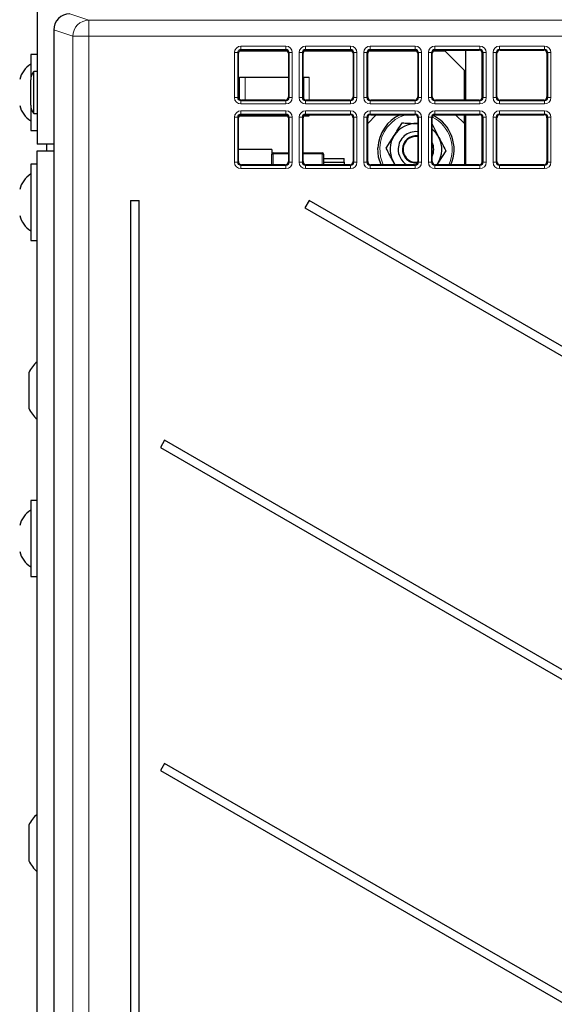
# Model space of a CAD drawing. Header units: millimetres. Extents: x 5 to 418, y 2 to 292.
# Tile 14 of 52: x 54 to 75, y 177 to 215. Entities that reach past the tile are written whole.
import ezdxf

# ---------------------------------------------------------------- set-up
doc = ezdxf.new("R2010")
doc.units = ezdxf.units.MM

msp = doc.modelspace()

# ---------------------------------------------------------------- linework, layer by layer
at = {"color": 7, "linetype": 'Continuous', "lineweight": 25}
for p, q in [((54.8168, 244.2151), (54.8168, 210.1651)), ((55.4576, 214.5853), (55.4576, 131.8449)), ((55.4576, 214.5853), (55.4576, 214.5853)), ((62.5995, 211.9976), (62.5995, 213.6825)), ((64.5028, 213.7651), (62.6307, 213.7651)), ((62.7244, 213.8073), (64.4092, 213.8073)), ((64.534, 213.6825), (64.534, 211.9976)), ((65.0995, 211.9976), (65.0995, 213.6825)), ((67.0028, 213.7651), (65.1307, 213.7651)), ((65.2244, 213.8073), (66.9092, 213.8073)), ((67.034, 213.6825), (67.034, 211.9976)), ((67.5995, 211.9976), (67.5995, 213.6825)), ((69.5028, 213.7651), (67.6307, 213.7651)), ((67.7244, 213.8073), (69.4092, 213.8073)), ((69.534, 213.6825), (69.534, 211.9976)), ((70.0995, 211.9976), (70.0995, 213.6825)), ((70.5918, 213.7651), (70.1307, 213.7651)), ((70.2244, 213.8073), (71.9092, 213.8073)), ((71.3418, 213.0151), (70.5918, 213.7651)), ((71.3918, 211.8728), (71.3918, 213.8073)), ((72.034, 213.6825), (72.034, 211.9976)), ((72.5995, 211.9976), (72.5995, 213.6825)), ((72.7244, 213.8073), (74.4092, 213.8073)), ((74.534, 213.6825), (74.534, 211.9976)), ((54.8168, 213.6401), (54.5668, 213.6401)), ((54.5668, 213.6401), (54.5668, 212.6506)), ((54.8168, 212.9813), (54.6918, 212.9813)), ((54.6918, 211.3488), (54.6918, 212.9813)), ((71.3418, 211.8728), (71.3418, 213.0151)), ((54.5668, 211.6795), (54.5668, 212.6506)), ((62.6418, 212.7651), (62.8595, 212.7651)), ((62.8595, 212.7651), (64.534, 212.7651)), ((65.0995, 212.7651), (65.124, 212.7651)), ((65.124, 212.7651), (65.3418, 212.7651)), ((64.4092, 211.8728), (62.7244, 211.8728)), ((66.9092, 211.8728), (65.2244, 211.8728)), ((69.4092, 211.8728), (67.7244, 211.8728)), ((71.9092, 211.8728), (70.2244, 211.8728)), ((74.4092, 211.8728), (72.7244, 211.8728)), ((54.5668, 211.6795), (54.5668, 210.6901)), ((54.6918, 211.3488), (54.8168, 211.3488)), ((62.5995, 209.4976), (62.5995, 211.1825)), ((62.6418, 211.2651), (62.8595, 211.2651)), ((62.7244, 211.3073), (64.4092, 211.3073)), ((62.8595, 211.2651), (64.5028, 211.2651)), ((64.534, 211.1825), (64.534, 209.4976)), ((65.0995, 209.4976), (65.0995, 211.1825)), ((65.1307, 211.2651), (65.3418, 211.2651)), ((65.2244, 211.3073), (66.9092, 211.3073)), ((67.034, 211.1825), (67.034, 209.4976)), ((67.934, 211.3073), (67.5995, 210.9728)), ((67.5995, 209.4976), (67.5995, 211.1825)), ((67.7244, 211.3073), (69.4092, 211.3073)), ((69.534, 211.1825), (69.534, 209.4976)), ((70.0995, 209.4976), (70.0995, 211.1825)), ((70.2244, 211.3073), (71.9092, 211.3073)), ((71.3418, 210.9651), (70.9995, 211.3073)), ((71.3418, 210.9651), (71.3418, 211.3073)), ((71.3918, 209.3728), (71.3918, 211.3073)), ((72.034, 211.1825), (72.034, 209.4976)), ((72.5995, 209.4976), (72.5995, 211.1825)), ((72.7244, 211.3073), (74.4092, 211.3073)), ((74.534, 211.1825), (74.534, 209.4976)), ((54.5668, 210.6901), (54.8168, 210.6901)), ((69.5115, 210.9641), (69.534, 210.9628)), ((70.0883, 210.9382), (70.3543, 210.4258)), ((71.3418, 210.9651), (71.3418, 209.3728)), ((68.3132, 210.0167), (68.624, 210.5033)), ((55.4576, 210.1651), (54.8168, 210.1651)), ((54.8168, 138.6651), (54.8168, 209.9151)), ((54.8168, 209.9151), (55.4576, 209.9151)), ((55.1918, 209.9151), (55.1918, 210.1651)), ((63.8918, 209.9651), (62.5995, 209.9651)), ((63.8918, 209.9651), (63.8918, 209.7817)), ((70.6203, 209.9134), (70.3096, 209.4268)), ((63.8918, 209.3728), (63.8918, 209.7817)), ((63.9413, 209.8317), (64.534, 209.8369)), ((65.0995, 209.8382), (65.8422, 209.8317)), ((65.8918, 209.7817), (65.8918, 209.3728)), ((65.8918, 209.6151), (66.6918, 209.6151)), ((65.8918, 209.4776), (66.6918, 209.4776)), ((66.6918, 209.4776), (66.6918, 209.6151)), ((66.6918, 209.4776), (66.6918, 209.3728)), ((68.6475, 209.3728), (68.5793, 209.5043)), ((54.8168, 209.3901), (54.5668, 209.3901)), ((54.5668, 209.3901), (54.5668, 206.4401)), ((64.4092, 209.3728), (62.7244, 209.3728)), ((66.9092, 209.3728), (65.2244, 209.3728)), ((69.4092, 209.3728), (67.7244, 209.3728)), ((71.9092, 209.3728), (70.2244, 209.3728)), ((70.3096, 209.4268), (70.2725, 209.3728)), ((70.3096, 209.4268), (70.2751, 209.3728)), ((74.4092, 209.3728), (72.7244, 209.3728)), ((58.4264, 207.9901), (58.4264, 138.9651)), ((58.4264, 207.9901), (58.7571, 207.9901)), ((58.7571, 138.9651), (58.7571, 207.9901)), ((65.3355, 207.9901), (65.173, 207.7086)), ((93.3514, 191.8151), (65.3355, 207.9901)), ((65.173, 207.7086), (93.1889, 191.5336)), ((54.5668, 206.4401), (54.8168, 206.4401)), ((54.4918, 201.3276), (54.4918, 199.9526)), ((59.7446, 198.7179), (59.5821, 198.4365)), ((59.5821, 198.4365), (93.1889, 179.0336)), ((93.3514, 179.3151), (59.7446, 198.7179)), ((54.8168, 196.3901), (54.5668, 196.3901)), ((54.5668, 196.3901), (54.5668, 193.4401)), ((54.5668, 193.4401), (54.8168, 193.4401)), ((59.7446, 186.2179), (59.5821, 185.9365)), ((59.5821, 185.9365), (93.1889, 166.5336)), ((93.3514, 166.8151), (59.7446, 186.2179)), ((54.4918, 183.8276), (54.4918, 182.4526))]:
    msp.add_line(p, q, dxfattribs=at)
at = {"color": 7, "linetype": 'Continuous', "lineweight": 18}
for p, q in [((56.0828, 215.2098), (56.821, 214.964)), ((56.821, 214.339), (56.821, 214.964)), ((56.821, 214.964), (117.2997, 214.964)), ((56.1969, 214.339), (55.4576, 214.5853)), ((55.4576, 214.5853), (55.4576, 131.8449)), ((56.1969, 137.5943), (56.1969, 214.339)), ((56.821, 214.339), (56.1969, 214.339)), ((56.821, 214.339), (56.821, 137.5943)), ((117.2997, 214.339), (56.821, 214.339)), ((62.4482, 211.9711), (62.4482, 213.709)), ((62.573, 213.709), (62.4482, 213.709)), ((62.573, 213.709), (62.573, 211.9711)), ((62.5995, 213.6825), (62.573, 213.709)), ((62.6978, 213.9587), (64.4357, 213.9587)), ((62.6978, 213.9587), (62.6978, 213.8339)), ((64.4357, 213.8339), (62.6978, 213.8339)), ((62.6978, 213.8339), (62.7244, 213.8073)), ((64.4092, 213.8073), (64.4357, 213.8339)), ((64.4357, 213.9587), (64.4357, 213.8339)), ((64.5606, 213.709), (64.534, 213.6825)), ((64.6854, 213.709), (64.5606, 213.709)), ((64.5606, 211.9711), (64.5606, 213.709)), ((64.6854, 213.709), (64.6854, 211.9711)), ((64.9482, 211.9711), (64.9482, 213.709)), ((64.9482, 213.709), (65.073, 213.709)), ((65.073, 213.709), (65.073, 211.9711)), ((65.0995, 213.6825), (65.073, 213.709)), ((65.1978, 213.9587), (66.9357, 213.9587)), ((65.1978, 213.8339), (65.1978, 213.9587)), ((66.9357, 213.8339), (65.1978, 213.8339)), ((65.1978, 213.8339), (65.2244, 213.8073)), ((66.9092, 213.8073), (66.9357, 213.8339)), ((66.9357, 213.8339), (66.9357, 213.9587)), ((67.0606, 213.709), (67.034, 213.6825)), ((67.0606, 211.9711), (67.0606, 213.709)), ((67.0606, 213.709), (67.1854, 213.709)), ((67.1854, 213.709), (67.1854, 211.9711)), ((67.4482, 211.9711), (67.4482, 213.709)), ((67.4482, 213.709), (67.573, 213.709)), ((67.573, 213.709), (67.573, 211.9711)), ((67.5995, 213.6825), (67.573, 213.709)), ((67.6978, 213.9587), (69.4357, 213.9587)), ((67.6978, 213.8339), (67.6978, 213.9587)), ((69.4357, 213.8339), (67.6978, 213.8339)), ((67.6978, 213.8339), (67.7244, 213.8073)), ((69.4092, 213.8073), (69.4357, 213.8339)), ((69.4357, 213.8339), (69.4357, 213.9587)), ((69.5606, 213.709), (69.534, 213.6825)), ((69.5606, 213.709), (69.6854, 213.709)), ((69.5606, 211.9711), (69.5606, 213.709)), ((69.6854, 213.709), (69.6854, 211.9711)), ((69.9482, 211.9711), (69.9482, 213.709)), ((69.9482, 213.709), (70.073, 213.709)), ((70.073, 213.709), (70.073, 211.9711)), ((70.0995, 213.6825), (70.073, 213.709)), ((70.1978, 213.9587), (71.9357, 213.9587)), ((70.1978, 213.8339), (70.1978, 213.9587)), ((71.9357, 213.8339), (70.1978, 213.8339)), ((70.1978, 213.8339), (70.2244, 213.8073)), ((71.9092, 213.8073), (71.9357, 213.8339)), ((71.9357, 213.8339), (71.9357, 213.9587)), ((72.0168, 213.7458), (72.0168, 211.9343)), ((72.0606, 213.709), (72.034, 213.6825)), ((72.0606, 213.709), (72.1854, 213.709)), ((72.0606, 211.9711), (72.0606, 213.709)), ((72.1854, 213.709), (72.1854, 211.9711)), ((72.4482, 211.9711), (72.4482, 213.709)), ((72.4482, 213.709), (72.573, 213.709)), ((72.573, 213.709), (72.573, 211.9711)), ((72.5995, 213.6825), (72.573, 213.709)), ((72.6978, 213.9587), (74.4357, 213.9587)), ((72.6978, 213.8339), (72.6978, 213.9587)), ((74.4357, 213.8339), (72.6978, 213.8339)), ((72.6978, 213.8339), (72.7244, 213.8073)), ((74.4092, 213.8073), (74.4357, 213.8339)), ((74.4357, 213.8339), (74.4357, 213.9587)), ((74.5606, 213.709), (74.534, 213.6825)), ((74.5606, 213.709), (74.6854, 213.709)), ((74.5606, 211.9711), (74.5606, 213.709)), ((74.6854, 213.709), (74.6854, 211.9711)), ((62.6418, 212.7651), (62.6418, 211.904)), ((62.8595, 212.7651), (62.8595, 211.8728)), ((65.124, 212.7651), (65.124, 211.9233)), ((65.3418, 211.8728), (65.3418, 212.7651)), ((62.573, 211.9711), (62.4482, 211.9711)), ((62.573, 211.9711), (62.5995, 211.9976)), ((62.7244, 211.8728), (62.6978, 211.8463)), ((62.6978, 211.8463), (62.6978, 211.7214)), ((62.6978, 211.8463), (64.4357, 211.8463)), ((64.4357, 211.8463), (64.4092, 211.8728)), ((64.4357, 211.8463), (64.4357, 211.7214)), ((64.534, 211.9976), (64.5606, 211.9711)), ((64.6854, 211.9711), (64.5606, 211.9711)), ((64.9482, 211.9711), (65.073, 211.9711)), ((65.073, 211.9711), (65.0995, 211.9976)), ((65.2244, 211.8728), (65.1978, 211.8463)), ((65.1978, 211.7214), (65.1978, 211.8463)), ((65.1978, 211.8463), (66.9357, 211.8463)), ((66.9357, 211.8463), (66.9092, 211.8728)), ((66.9357, 211.7214), (66.9357, 211.8463)), ((67.034, 211.9976), (67.0606, 211.9711)), ((67.0606, 211.9711), (67.1854, 211.9711)), ((67.4482, 211.9711), (67.573, 211.9711)), ((67.573, 211.9711), (67.5995, 211.9976)), ((67.7244, 211.8728), (67.6978, 211.8463)), ((67.6978, 211.7214), (67.6978, 211.8463)), ((67.6978, 211.8463), (69.4357, 211.8463)), ((69.4357, 211.8463), (69.4092, 211.8728)), ((69.4357, 211.7214), (69.4357, 211.8463)), ((69.534, 211.9976), (69.5606, 211.9711)), ((69.5606, 211.9711), (69.6854, 211.9711)), ((69.9482, 211.9711), (70.073, 211.9711)), ((70.073, 211.9711), (70.0995, 211.9976)), ((70.2244, 211.8728), (70.1978, 211.8463)), ((70.1978, 211.7214), (70.1978, 211.8463)), ((70.1978, 211.8463), (71.9357, 211.8463)), ((71.9357, 211.8463), (71.9092, 211.8728)), ((71.9357, 211.7214), (71.9357, 211.8463)), ((72.034, 211.9976), (72.0606, 211.9711)), ((72.0606, 211.9711), (72.1854, 211.9711)), ((72.4482, 211.9711), (72.573, 211.9711)), ((72.573, 211.9711), (72.5995, 211.9976)), ((72.7244, 211.8728), (72.6978, 211.8463)), ((72.6978, 211.7214), (72.6978, 211.8463)), ((72.6978, 211.8463), (74.4357, 211.8463)), ((74.4357, 211.8463), (74.4092, 211.8728)), ((74.4357, 211.7214), (74.4357, 211.8463)), ((74.534, 211.9976), (74.5606, 211.9711)), ((74.5606, 211.9711), (74.6854, 211.9711)), ((64.4357, 211.7214), (62.6978, 211.7214)), ((62.6978, 211.4587), (64.4357, 211.4587)), ((62.6978, 211.3339), (62.6978, 211.4587)), ((64.4357, 211.3339), (64.4357, 211.4587)), ((66.9357, 211.7214), (65.1978, 211.7214)), ((65.1978, 211.4587), (66.9357, 211.4587)), ((65.1978, 211.4587), (65.1978, 211.3339)), ((66.9357, 211.4587), (66.9357, 211.3339)), ((69.4357, 211.7214), (67.6978, 211.7214)), ((67.6978, 211.4587), (69.4357, 211.4587)), ((67.6978, 211.4587), (67.6978, 211.3339)), ((69.4357, 211.4587), (69.4357, 211.3339)), ((71.9357, 211.7214), (70.1978, 211.7214)), ((70.1978, 211.4587), (71.9357, 211.4587)), ((70.1978, 211.4587), (70.1978, 211.3339)), ((71.9357, 211.4587), (71.9357, 211.3339)), ((74.4357, 211.7214), (72.6978, 211.7214)), ((72.6978, 211.4587), (74.4357, 211.4587)), ((72.6978, 211.4587), (72.6978, 211.3339)), ((74.4357, 211.4587), (74.4357, 211.3339)), ((62.4482, 209.4711), (62.4482, 211.209)), ((62.4482, 211.209), (62.573, 211.209)), ((62.573, 211.209), (62.573, 209.4711)), ((62.5995, 211.1825), (62.573, 211.209)), ((62.6418, 211.2761), (62.6418, 211.2651)), ((64.4357, 211.3339), (62.6978, 211.3339)), ((62.6978, 211.3339), (62.7244, 211.3073)), ((62.8595, 211.3073), (62.8595, 211.2651)), ((64.4092, 211.3073), (64.4357, 211.3339)), ((64.5606, 211.209), (64.534, 211.1825)), ((64.5606, 211.209), (64.6854, 211.209)), ((64.5606, 209.4711), (64.5606, 211.209)), ((64.6854, 211.209), (64.6854, 209.4711)), ((64.9482, 209.4711), (64.9482, 211.209)), ((64.9482, 211.209), (65.073, 211.209)), ((65.073, 211.209), (65.073, 209.4711)), ((65.0995, 211.1825), (65.073, 211.209)), ((66.9357, 211.3339), (65.1978, 211.3339)), ((65.1978, 211.3339), (65.2244, 211.3073)), ((65.3418, 211.2651), (65.3418, 211.3073)), ((66.9092, 211.3073), (66.9357, 211.3339)), ((67.0606, 211.209), (67.034, 211.1825)), ((67.0606, 209.4711), (67.0606, 211.209)), ((67.0606, 211.209), (67.1854, 211.209)), ((67.1854, 211.209), (67.1854, 209.4711)), ((67.4482, 209.4711), (67.4482, 211.209)), ((67.4482, 211.209), (67.573, 211.209)), ((67.573, 211.209), (67.573, 209.4711)), ((67.5995, 211.1825), (67.573, 211.209)), ((69.4357, 211.3339), (67.6978, 211.3339)), ((67.6978, 211.3339), (67.7244, 211.3073)), ((69.4092, 211.3073), (69.4357, 211.3339)), ((69.5606, 211.209), (69.534, 211.1825)), ((69.5606, 211.209), (69.6854, 211.209)), ((69.5606, 209.4711), (69.5606, 211.209)), ((69.6854, 211.209), (69.6854, 209.4711)), ((69.9482, 209.4711), (69.9482, 211.209)), ((69.9482, 211.209), (70.073, 211.209)), ((70.073, 211.209), (70.073, 209.4711)), ((70.0995, 211.1825), (70.073, 211.209)), ((71.9357, 211.3339), (70.1978, 211.3339)), ((70.1978, 211.3339), (70.2244, 211.3073)), ((71.9092, 211.3073), (71.9357, 211.3339)), ((72.0168, 211.2458), (72.0168, 209.4343)), ((72.0606, 211.209), (72.034, 211.1825)), ((72.0606, 211.209), (72.1854, 211.209)), ((72.0606, 209.4711), (72.0606, 211.209)), ((72.1854, 211.209), (72.1854, 209.4711)), ((72.4482, 209.4711), (72.4482, 211.209)), ((72.4482, 211.209), (72.573, 211.209)), ((72.573, 211.209), (72.573, 209.4711)), ((72.5995, 211.1825), (72.573, 211.209)), ((74.4357, 211.3339), (72.6978, 211.3339)), ((72.6978, 211.3339), (72.7244, 211.3073)), ((74.4092, 211.3073), (74.4357, 211.3339)), ((74.5606, 211.209), (74.534, 211.1825)), ((74.5606, 211.209), (74.6854, 211.209)), ((74.5606, 209.4711), (74.5606, 211.209)), ((74.6854, 211.209), (74.6854, 209.4711)), ((62.4482, 209.4711), (62.573, 209.4711)), ((62.573, 209.4711), (62.5995, 209.4976)), ((64.534, 209.7878), (63.9413, 209.7826)), ((63.9413, 209.7826), (63.9413, 209.3728)), ((64.534, 209.4976), (64.5606, 209.4711)), ((64.5606, 209.4711), (64.6854, 209.4711)), ((64.9482, 209.4711), (65.073, 209.4711)), ((65.073, 209.4711), (65.0995, 209.4976)), ((65.8422, 209.7826), (65.0995, 209.7891)), ((65.8422, 209.3728), (65.8422, 209.7826)), ((67.034, 209.4976), (67.0606, 209.4711)), ((67.0606, 209.4711), (67.1854, 209.4711)), ((67.4482, 209.4711), (67.573, 209.4711)), ((67.573, 209.4711), (67.5995, 209.4976)), ((69.534, 209.4976), (69.5606, 209.4711)), ((69.5606, 209.4711), (69.6854, 209.4711)), ((69.9482, 209.4711), (70.073, 209.4711)), ((70.073, 209.4711), (70.0995, 209.4976)), ((72.034, 209.4976), (72.0606, 209.4711)), ((72.0606, 209.4711), (72.1854, 209.4711)), ((72.4482, 209.4711), (72.573, 209.4711)), ((72.573, 209.4711), (72.5995, 209.4976)), ((74.534, 209.4976), (74.5606, 209.4711)), ((74.5606, 209.4711), (74.6854, 209.4711)), ((62.7244, 209.3728), (62.6978, 209.3463)), ((62.6978, 209.2214), (62.6978, 209.3463)), ((62.6978, 209.3463), (64.4357, 209.3463)), ((64.4357, 209.2214), (62.6978, 209.2214)), ((64.4357, 209.3463), (64.4092, 209.3728)), ((64.4357, 209.2214), (64.4357, 209.3463)), ((65.2244, 209.3728), (65.1978, 209.3463)), ((65.1978, 209.3463), (65.1978, 209.2214)), ((65.1978, 209.3463), (66.9357, 209.3463)), ((66.9357, 209.2214), (65.1978, 209.2214)), ((66.9357, 209.3463), (66.9092, 209.3728)), ((66.9357, 209.3463), (66.9357, 209.2214)), ((67.7244, 209.3728), (67.6978, 209.3463)), ((67.6978, 209.3463), (67.6978, 209.2214)), ((67.6978, 209.3463), (69.4357, 209.3463)), ((69.4357, 209.2214), (67.6978, 209.2214)), ((69.4357, 209.3463), (69.4092, 209.3728)), ((69.4357, 209.3463), (69.4357, 209.2214)), ((70.2244, 209.3728), (70.1978, 209.3463)), ((70.1978, 209.3463), (70.1978, 209.2214)), ((70.1978, 209.3463), (71.9357, 209.3463)), ((71.9357, 209.2214), (70.1978, 209.2214)), ((71.9357, 209.3463), (71.9092, 209.3728)), ((71.9357, 209.3463), (71.9357, 209.2214)), ((72.7244, 209.3728), (72.6978, 209.3463)), ((72.6978, 209.3463), (72.6978, 209.2214)), ((72.6978, 209.3463), (74.4357, 209.3463)), ((74.4357, 209.2214), (72.6978, 209.2214)), ((74.4357, 209.3463), (74.4092, 209.3728)), ((74.4357, 209.3463), (74.4357, 209.2214))]:
    msp.add_line(p, q, dxfattribs=at)
at = {"color": 7, "linetype": 'Continuous', "lineweight": 25, "flags": 128}
for points in [[(68.1159, 209.3728), (68.0231, 209.6625), (67.9933, 210.031)], [(68.661, 209.3728), (68.647, 209.3924), (68.5793, 209.5043)]]:
    msp.add_lwpolyline(points, dxfattribs=at)
at = {"color": 7, "linetype": 'Continuous', "lineweight": 18, "flags": 128}
msp.add_lwpolyline([(68.0654, 210.0278), (68.0938, 209.6773), (68.1951, 209.3728)], dxfattribs=at)
at = {"color": 7, "linetype": 'Continuous', "lineweight": 18}
for centre, radius, start, end in [((56.8221, 214.3388), 0.6252, 90.09636, 179.97336), ((69.4668, 209.9651), 1.4028, 106.89987, 177.43583), ((69.4668, 209.9651), 1.4028, 335.02773, 62.99259), ((63.929, 209.076), 0.7067, 88.99787, 93.01744), ((65.3896, 209.8072), 1.4485, 179.02834, 180.97166), ((64.4218, 209.8072), 1.4206, 359.00932, 0.99068), ((65.8546, 209.076), 0.7068, 86.98264, 91.00212)]:
    msp.add_arc(centre, radius, start, end, dxfattribs=at)
at = {"color": 7, "linetype": 'Continuous', "lineweight": 25}
for centre, radius, start, end in [((55.1132, 212.4275), 1, 123.11889, 166.25869), ((55.0668, 212.6506), 0.5, 138.59038, 180), ((55.1132, 211.9026), 1, 193.74131, 236.88111), ((55.0668, 211.6795), 0.5, 180, 221.40962), ((69.4668, 209.9651), 1.475, 114.4951, 177.43583), ((69.4668, 209.9651), 1.475, 336.32663, 62.75254), ((69.4668, 209.9651), 1, 87.43583, 147.43583), ((69.4668, 209.9651), 0.6875, 84.38686, 177.43583), ((69.4668, 209.9651), 1, 27.43583, 50.74634), ((69.4668, 209.9651), 1, 147.43583, 207.43583), ((69.4668, 209.9651), 0.525, 82.641, 177.43583), ((69.4668, 209.9651), 0.5, 82.27085, 277.34954), ((69.4668, 209.9651), 0.6875, 336.98034, 23.01966), ((69.4668, 209.9651), 1, 327.43583, 27.43583), ((69.4668, 209.9651), 0.6875, 177.43583, 239.4795), ((69.4668, 209.9651), 0.525, 177.43583, 275.97255), ((63.9418, 209.7817), 0.05, 90.5, 180), ((65.8418, 209.7817), 0.05, 0, 89.5), ((55.1132, 208.1775), 1, 123.11889, 166.25869), ((55.1132, 207.6526), 1, 193.74131, 236.88111), ((55.6237, 200.7973), 1.25, 130.20838, 154.90008), ((55.6237, 200.4828), 1.25, 205.09992, 229.79162), ((55.1132, 195.1775), 1, 123.11889, 166.25869), ((55.1132, 194.6526), 1, 193.74131, 236.88111), ((55.6237, 183.2973), 1.25, 130.20838, 154.90008), ((55.6237, 182.9828), 1.25, 205.09992, 229.79162)]:
    msp.add_arc(centre, radius, start, end, dxfattribs=at)
for centre, major_axis, ratio, start_param, end_param in [((56.0834, 214.5847), (0.5937, -0.1978), 0.9987209, 1.8927601, 3.462643), ((62.7247, 213.6821), (0.0886, -0.0886), 0.9972647, 2.357564, 3.9256213), ((64.4089, 213.6821), (-0.0886, -0.0886), 0.9972647, 2.357564, 3.9256213), ((65.2247, 213.6821), (0.0886, -0.0886), 0.9972647, 2.357564, 3.9256213), ((66.9089, 213.6821), (-0.0886, -0.0886), 0.9972647, 2.357564, 3.9256213), ((67.7247, 213.6821), (0.0886, -0.0886), 0.9972647, 2.357564, 3.9256213), ((69.4089, 213.6821), (-0.0886, -0.0886), 0.9972647, 2.357564, 3.9256213), ((70.2247, 213.6821), (0.0886, -0.0886), 0.9972647, 2.357564, 3.9256213), ((71.9089, 213.6821), (-0.0886, -0.0886), 0.9972647, 2.357564, 3.9256213), ((72.7247, 213.6821), (0.0886, -0.0886), 0.9972647, 2.357564, 3.9256213), ((74.4089, 213.6821), (-0.0886, -0.0886), 0.9972647, 2.357564, 3.9256213), ((62.7247, 211.998), (0.0886, 0.0886), 0.9972647, 2.357564, 3.9256213), ((64.4089, 211.998), (-0.0886, 0.0886), 0.9972647, 2.357564, 3.9256213), ((65.2247, 211.998), (0.0886, 0.0886), 0.9972647, 2.357564, 3.9256213), ((66.9089, 211.998), (-0.0886, 0.0886), 0.9972647, 2.357564, 3.9256213), ((67.7247, 211.998), (0.0886, 0.0886), 0.9972647, 2.357564, 3.9256213), ((69.4089, 211.998), (-0.0886, 0.0886), 0.9972647, 2.357564, 3.9256213), ((70.2247, 211.998), (0.0886, 0.0886), 0.9972647, 2.357564, 3.9256213), ((71.9089, 211.998), (-0.0886, 0.0886), 0.9972647, 2.357564, 3.9256213), ((72.7247, 211.998), (0.0886, 0.0886), 0.9972647, 2.357564, 3.9256213), ((74.4089, 211.998), (-0.0886, 0.0886), 0.9972647, 2.357564, 3.9256213), ((62.7247, 211.1821), (0.0886, -0.0886), 0.9972647, 2.357564, 3.9256213), ((64.4089, 211.1821), (-0.0886, -0.0886), 0.9972647, 2.357564, 3.9256213), ((65.2247, 211.1821), (0.0886, -0.0886), 0.9972647, 2.357564, 3.9256213), ((66.9089, 211.1821), (-0.0886, -0.0886), 0.9972647, 2.357564, 3.9256213), ((67.7247, 211.1821), (0.0886, -0.0886), 0.9972647, 2.357564, 3.9256213), ((69.4089, 211.1821), (-0.0886, -0.0886), 0.9972647, 2.357564, 3.9256213), ((70.2247, 211.1821), (0.0886, -0.0886), 0.9972647, 2.357564, 3.9256213), ((71.9089, 211.1821), (-0.0886, -0.0886), 0.9972647, 2.357564, 3.9256213), ((72.7247, 211.1821), (0.0886, -0.0886), 0.9972647, 2.357564, 3.9256213), ((74.4089, 211.1821), (-0.0886, -0.0886), 0.9972647, 2.357564, 3.9256213), ((62.7247, 209.498), (0.0886, 0.0886), 0.9972647, 2.357564, 3.9256213), ((64.4089, 209.498), (-0.0886, 0.0886), 0.9972647, 2.357564, 3.9256213), ((65.2247, 209.498), (0.0886, 0.0886), 0.9972647, 2.357564, 3.9256213), ((66.9089, 209.498), (-0.0886, 0.0886), 0.9972647, 2.357564, 3.9256213), ((67.7247, 209.498), (0.0886, 0.0886), 0.9972647, 2.357564, 3.9256213), ((69.4089, 209.498), (-0.0886, 0.0886), 0.9972647, 2.357564, 3.9256213), ((70.2247, 209.498), (0.0886, 0.0886), 0.9972647, 2.357564, 3.9256213), ((71.9089, 209.498), (-0.0886, 0.0886), 0.9972647, 2.357564, 3.9256213), ((72.7247, 209.498), (0.0886, 0.0886), 0.9972647, 2.357564, 3.9256213), ((74.4089, 209.498), (-0.0886, 0.0886), 0.9972647, 2.357564, 3.9256213)]:
    msp.add_ellipse(centre, major_axis=major_axis, ratio=ratio, start_param=start_param, end_param=end_param, dxfattribs=at)
at = {"color": 7, "linetype": 'Continuous', "lineweight": 18}
for centre, major_axis, ratio, start_param, end_param in [((62.6985, 213.7083), (0.1773, -0.1773), 0.9972647, 2.357564, 3.9256213), ((62.6985, 213.7083), (0.0891, -0.0891), 0.9918461, 2.357564, 3.9256213), ((64.4351, 213.7083), (-0.1773, -0.1773), 0.9972647, 2.357564, 3.9256213), ((64.4351, 213.7083), (0.0891, 0.0891), 0.9918461, 5.4991567, 7.0672139), ((65.1985, 213.7083), (0.1773, -0.1773), 0.9972647, 2.357564, 3.9256213), ((65.1985, 213.7083), (-0.0891, 0.0891), 0.9918461, 5.4991567, 7.0672139), ((66.9351, 213.7083), (-0.1773, -0.1773), 0.9972647, 2.357564, 3.9256213), ((66.9351, 213.7083), (0.0891, 0.0891), 0.9918461, 5.4991567, 7.0672139), ((67.6985, 213.7083), (0.1773, -0.1773), 0.9972647, 2.357564, 3.9256213), ((67.6985, 213.7083), (-0.0891, 0.0891), 0.9918461, 5.4991567, 7.0672139), ((69.4351, 213.7083), (-0.1773, -0.1773), 0.9972647, 2.357564, 3.9256213), ((69.4351, 213.7083), (0.0891, 0.0891), 0.9918461, 5.4991567, 7.0672139), ((70.1985, 213.7083), (0.1773, -0.1773), 0.9972647, 2.357564, 3.9256213), ((70.1985, 213.7083), (-0.0891, 0.0891), 0.9918461, 5.4991567, 7.0672139), ((71.9351, 213.7083), (-0.1773, -0.1773), 0.9972647, 2.357564, 3.9256213), ((71.9351, 213.7083), (0.0891, 0.0891), 0.9918461, 5.4991567, 7.0672139), ((72.6985, 213.7083), (0.1773, -0.1773), 0.9972647, 2.357564, 3.9256213), ((72.6985, 213.7083), (-0.0891, 0.0891), 0.9918461, 5.4991567, 7.0672139), ((74.4351, 213.7083), (-0.1773, -0.1773), 0.9972647, 2.357564, 3.9256213), ((74.4351, 213.7083), (0.0891, 0.0891), 0.9918461, 5.4991567, 7.0672139), ((62.6985, 211.9718), (0.1773, 0.1773), 0.9972647, 2.357564, 3.9256213), ((62.6985, 211.9718), (0.0891, 0.0891), 0.9918461, 2.357564, 3.9256213), ((64.4351, 211.9718), (-0.1773, 0.1773), 0.9972647, 2.357564, 3.9256213), ((64.4351, 211.9718), (-0.0891, 0.0891), 0.9918461, 2.357564, 3.9256213), ((65.1985, 211.9718), (0.1773, 0.1773), 0.9972647, 2.357564, 3.9256213), ((65.1985, 211.9718), (0.0891, 0.0891), 0.9918461, 2.357564, 3.9256213), ((66.9351, 211.9718), (-0.1773, 0.1773), 0.9972647, 2.357564, 3.9256213), ((66.9351, 211.9718), (-0.0891, 0.0891), 0.9918461, 2.357564, 3.9256213), ((67.6985, 211.9718), (0.1773, 0.1773), 0.9972647, 2.357564, 3.9256213), ((67.6985, 211.9718), (0.0891, 0.0891), 0.9918461, 2.357564, 3.9256213), ((69.4351, 211.9718), (-0.1773, 0.1773), 0.9972647, 2.357564, 3.9256213), ((69.4351, 211.9718), (-0.0891, 0.0891), 0.9918461, 2.357564, 3.9256213), ((70.1985, 211.9718), (0.1773, 0.1773), 0.9972647, 2.357564, 3.9256213), ((70.1985, 211.9718), (0.0891, 0.0891), 0.9918461, 2.357564, 3.9256213), ((71.9351, 211.9718), (-0.1773, 0.1773), 0.9972647, 2.357564, 3.9256213), ((71.9351, 211.9718), (-0.0891, 0.0891), 0.9918461, 2.357564, 3.9256213), ((72.6985, 211.9718), (0.1773, 0.1773), 0.9972647, 2.357564, 3.9256213), ((72.6985, 211.9718), (0.0891, 0.0891), 0.9918461, 2.357564, 3.9256213), ((74.4351, 211.9718), (-0.1773, 0.1773), 0.9972647, 2.357564, 3.9256213), ((74.4351, 211.9718), (-0.0891, 0.0891), 0.9918461, 2.357564, 3.9256213), ((62.6985, 211.2083), (0.1773, -0.1773), 0.9972647, 2.357564, 3.9256213), ((64.4351, 211.2083), (-0.1773, -0.1773), 0.9972647, 2.357564, 3.9256213), ((65.1985, 211.2083), (0.1773, -0.1773), 0.9972647, 2.357564, 3.9256213), ((66.9351, 211.2083), (-0.1773, -0.1773), 0.9972647, 2.357564, 3.9256213), ((67.6985, 211.2083), (0.1773, -0.1773), 0.9972647, 2.357564, 3.9256213), ((69.4351, 211.2083), (-0.1773, -0.1773), 0.9972647, 2.357564, 3.9256213), ((70.1985, 211.2083), (0.1773, -0.1773), 0.9972647, 2.357564, 3.9256213), ((71.9351, 211.2083), (-0.1773, -0.1773), 0.9972647, 2.357564, 3.9256213), ((72.6985, 211.2083), (0.1773, -0.1773), 0.9972647, 2.357564, 3.9256213), ((74.4351, 211.2083), (-0.1773, -0.1773), 0.9972647, 2.357564, 3.9256213), ((62.6985, 211.2083), (0.0891, -0.0891), 0.9918461, 2.357564, 3.9256213), ((64.4351, 211.2083), (0.0891, 0.0891), 0.9918461, 5.4991567, 7.0672139), ((65.1985, 211.2083), (-0.0891, 0.0891), 0.9918461, 5.4991567, 7.0672139), ((66.9351, 211.2083), (0.0891, 0.0891), 0.9918461, 5.4991567, 7.0672139), ((67.6985, 211.2083), (-0.0891, 0.0891), 0.9918461, 5.4991567, 7.0672139), ((69.4351, 211.2083), (0.0891, 0.0891), 0.9918461, 5.4991567, 7.0672139), ((70.1985, 211.2083), (-0.0891, 0.0891), 0.9918461, 5.4991567, 7.0672139), ((71.9351, 211.2083), (0.0891, 0.0891), 0.9918461, 5.4991567, 7.0672139), ((72.6985, 211.2083), (-0.0891, 0.0891), 0.9918461, 5.4991567, 7.0672139), ((74.4351, 211.2083), (0.0891, 0.0891), 0.9918461, 5.4991567, 7.0672139), ((62.6985, 209.4718), (0.1773, 0.1773), 0.9972647, 2.357564, 3.9256213), ((62.6985, 209.4718), (0.0891, 0.0891), 0.9918461, 2.357564, 3.9256213), ((64.4351, 209.4718), (-0.1773, 0.1773), 0.9972647, 2.357564, 3.9256213), ((64.4351, 209.4718), (-0.0891, 0.0891), 0.9918461, 2.357564, 3.9256213), ((65.1985, 209.4718), (0.1773, 0.1773), 0.9972647, 2.357564, 3.9256213), ((65.1985, 209.4718), (0.0891, 0.0891), 0.9918461, 2.357564, 3.9256213), ((66.9351, 209.4718), (-0.1773, 0.1773), 0.9972647, 2.357564, 3.9256213), ((66.9351, 209.4718), (-0.0891, 0.0891), 0.9918461, 2.357564, 3.9256213), ((67.6985, 209.4718), (0.1773, 0.1773), 0.9972647, 2.357564, 3.9256213), ((67.6985, 209.4718), (0.0891, 0.0891), 0.9918461, 2.357564, 3.9256213), ((69.4351, 209.4718), (-0.1773, 0.1773), 0.9972647, 2.357564, 3.9256213), ((69.4351, 209.4718), (-0.0891, 0.0891), 0.9918461, 2.357564, 3.9256213), ((70.1985, 209.4718), (0.1773, 0.1773), 0.9972647, 2.357564, 3.9256213), ((70.1985, 209.4718), (0.0891, 0.0891), 0.9918461, 2.357564, 3.9256213), ((71.9351, 209.4718), (-0.1773, 0.1773), 0.9972647, 2.357564, 3.9256213), ((71.9351, 209.4718), (-0.0891, 0.0891), 0.9918461, 2.357564, 3.9256213), ((72.6985, 209.4718), (0.1773, 0.1773), 0.9972647, 2.357564, 3.9256213), ((72.6985, 209.4718), (0.0891, 0.0891), 0.9918461, 2.357564, 3.9256213), ((74.4351, 209.4718), (-0.1773, 0.1773), 0.9972647, 2.357564, 3.9256213), ((74.4351, 209.4718), (-0.0891, 0.0891), 0.9918461, 2.357564, 3.9256213)]:
    msp.add_ellipse(centre, major_axis=major_axis, ratio=ratio, start_param=start_param, end_param=end_param, dxfattribs=at)
at = {"color": 7, "linetype": 'Continuous', "lineweight": 25}
for points, knots in [([(68.624, 210.5033), (68.6723, 210.579), (68.7771, 210.743), (68.8796, 210.9035), (68.9348, 210.9899)], [0, 0, 0, 0, 0.4617473, 1, 1, 1, 1]), ([(68.9348, 210.9899), (69.0142, 210.9863), (69.2041, 210.9778), (69.3985, 210.9691), (69.5115, 210.9641)], [0, 0, 0, 0, 0.4182297, 1, 1, 1, 1]), ([(70.3543, 210.4258), (70.3957, 210.3461), (70.4853, 210.1734), (70.5731, 210.0044), (70.6203, 209.9134)], [0, 0, 0, 0, 0.4617493, 1, 1, 1, 1]), ([(68.5793, 209.5043), (68.5379, 209.584), (68.4482, 209.7567), (68.3605, 209.9257), (68.3132, 210.0167)], [0, 0, 0, 0, 0.461746, 1, 1, 1, 1])]:
    msp.add_open_spline(points, degree=3, knots=knots, dxfattribs=at)

doc.saveas('drawing.dxf')
